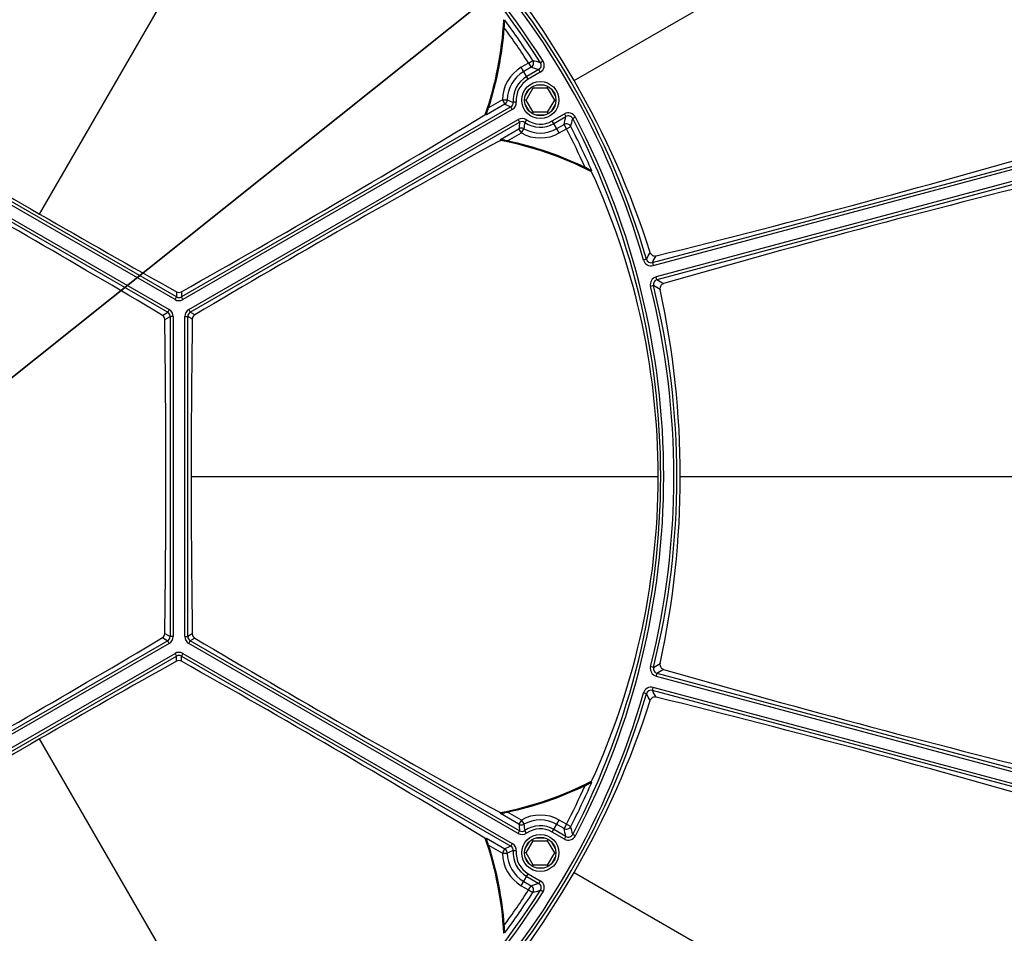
# Model space of a CAD drawing. Header units: millimetres. Extents: x 0 to 420, y 0 to 297.
# Tile 252 of 256: x 366 to 387, y 209 to 228. Entities that reach past the tile are written whole.
import ezdxf

# ---------------------------------------------------------------- set-up
doc = ezdxf.new("R2010")
doc.units = ezdxf.units.MM
doc.header["$LTSCALE"] = 23.1
doc.layers.get('0').update_dxf_attribs({"linetype": 'CONTINUOUS'})
doc.layers.add('COURBES', color=7, linetype='CONTINUOUS')
doc.layers.add('DIM_PILOTEES', color=7, linetype='CONTINUOUS')
doc.styles.get("Standard").update_dxf_attribs({"font": 'txt', "width": 0.7})
doc.styles.add('TEXTSTYLE_4', font='txt')
doc.dimstyles.new('DIMSTYLE_6', dxfattribs={"dimtxt": 2.5, "dimasz": 3.5, "dimexe": 2, "dimexo": 0, "dimtad": 1, "dimlfac": 5, "dimdsep": 46, "dimtxsty": 'Standard', "dimblk": '_FILLED', "dimblk1": '_FILLED', "dimblk2": '_FILLED', "dimcen": 0.09, "dimazin": 2, "dimtp": 0.8, "dimtm": 0.8, "dimtfac": 1, "dimtofl": 0, "dimtmove": 0, "dimatfit": 3, "dimldrblk": '_FILLED', "dimfxl": 0, "dimtolj": 1, "dimarcsym": 0})
doc.dimstyles.new('DIMSTYLE_7', dxfattribs={"dimtxt": 2.5, "dimasz": 3.5, "dimexe": 2, "dimexo": 0, "dimtad": 1, "dimlfac": 5, "dimdsep": 46, "dimtxsty": 'Standard', "dimblk": '_FILLED', "dimblk1": '_FILLED', "dimblk2": '_FILLED', "dimcen": 0.09, "dimazin": 2, "dimtp": 0.5, "dimtm": 0.5, "dimtfac": 1, "dimtmove": 0, "dimatfit": 2, "dimldrblk": '_FILLED', "dimfxl": 0, "dimtolj": 1, "dimarcsym": 0})

# ---------------------------------------------------------------- blocks, each defined once
blk = doc.blocks.new('_FILLED')
at = {"color": 0, "linetype": 'ByBlock'}
blk.add_solid([(0, 0), (-1, 0.1429), (-1, -0.1429)], dxfattribs=at)
blk = doc.blocks.new('*D11')
at = {"layer": 'DIM_PILOTEES', "color": 2, "linetype": 'Continuous'}
for p, q in [((321.931, 202.543), (321.931, 257.134)), ((405.531, 202.543), (405.531, 257.134)), ((321.931, 255.134), (363.731, 255.134)), ((405.531, 255.134), (363.731, 255.134))]:
    blk.add_line(p, q, dxfattribs=at)
at = {"layer": 'DIM_PILOTEES', "color": 2, "linetype": 'Continuous', "xscale": 3.5, "yscale": 3.5, "zscale": 3.5, "rotation": 180}
blk.add_blockref('_FILLED', (321.931, 255.134), dxfattribs=at)
at = {"layer": 'DIM_PILOTEES', "color": 2, "linetype": 'Continuous', "xscale": 3.5, "yscale": 3.5, "zscale": 3.5}
blk.add_blockref('_FILLED', (405.531, 255.134), dxfattribs=at)
at = {"layer": 'DIM_PILOTEES', "color": 2, "linetype": 'Continuous', "insert": (363.731, 258.259), "char_height": 2.5, "width": 8.03571, "attachment_point": 2, "line_spacing_factor": 0.9}
blk.add_mtext('{\\ftxt;\\W0.0001;\\H0.0001;\\~}{\\ftxt;\\W2.1428571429;\\H2.5; }{\\ftxt;\\W0.0001;\\H0.0001;\\~}', dxfattribs=at)
blk = doc.blocks.new('*D12')
at = {"layer": 'DIM_PILOTEES', "color": 2, "linetype": 'Continuous'}
for p, q in [((363.731, 218.743), (400.658, 248.238)), ((385.914, 236.461), (363.731, 218.743)), ((341.548, 201.025), (363.731, 218.743))]:
    blk.add_line(p, q, dxfattribs=at)
at = {"layer": 'DIM_PILOTEES', "color": 2, "linetype": 'Continuous', "xscale": 3.5, "yscale": 3.5, "zscale": 3.5}
for p, rotation in [((385.914, 236.461), 38.6153868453), ((341.548, 201.025), 218.6153868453)]:
    blk.add_blockref('_FILLED', p, dxfattribs=dict(at, rotation=rotation))
at = {"layer": 'DIM_PILOTEES', "color": 2, "linetype": 'Continuous', "insert": (388.987, 242.915), "char_height": 2.5, "width": 18.66071, "attachment_point": 1, "rotation": 38.6154, "line_spacing_factor": 0.9, "style": 'TEXTSTYLE_4'}
blk.add_mtext('{\\ftxt;\\W0.0001;\\H0.0001;\\~}{\\ftxt;\\W1.3333333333;\\H2.5; }{\\ftxt;\\W0.0001;\\H0.0001;\\~}{\\ftxt;\\W0.0001;\\H0.0001;\\~}{\\ftxt;\\W3.6428571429;\\H2.5; }{\\ftxt;\\W0.0001;\\H0.0001;\\~}', dxfattribs=at)

msp = doc.modelspace()

# ---------------------------------------------------------------- linework, layer by layer
at = {"color": 7, "linetype": 'Continuous'}
for p, q in [((366.8307, 224.1123), (371.6012, 232.375)), ((377.7601, 226.8431), (382.0907, 229.3434)), ((376.3279, 228.0712), (376.3334, 228.0728)), ((376.3334, 228.0728), (376.3445, 228.0762)), ((376.829, 227.2001), (376.6804, 227.1143)), ((376.8214, 226.8701), (376.6804, 227.1143)), ((376.8789, 227.1136), (376.7304, 227.0278)), ((376.829, 227.2001), (376.9129, 227.2543)), ((376.829, 227.2001), (376.8789, 227.1136)), ((377.1243, 227.2396), (377.0721, 227.2064)), ((377.0377, 227.0663), (376.7905, 226.9237)), ((377.0686, 227.0128), (376.8214, 226.8701)), ((377.0686, 227.0128), (377.0377, 227.0663)), ((376.7791, 226.4434), (376.9234, 226.6934)), ((376.9234, 226.6934), (376.9078, 226.7205)), ((376.9234, 226.6934), (377.2121, 226.6934)), ((376.99, 226.7534), (377.1455, 226.7534)), ((377.2121, 226.6934), (377.2278, 226.7205)), ((377.2121, 226.6934), (377.3565, 226.4434)), ((376.7604, 226.5311), (376.8382, 226.6657)), ((377.2974, 226.6657), (377.3751, 226.5311)), ((376.4653, 226.3046), (369.731, 222.4165)), ((376.343, 226.3589), (375.9662, 226.1414)), ((376.293, 226.4455), (376.0102, 226.2822)), ((376.293, 226.4455), (376.393, 226.4452)), ((376.293, 226.4455), (376.343, 226.3589)), ((376.4963, 226.251), (376.4653, 226.3046)), ((376.5767, 226.4041), (376.515, 226.3992)), ((376.7791, 226.4434), (376.7478, 226.4434)), ((376.8382, 226.2211), (376.7604, 226.3557)), ((376.9234, 226.1934), (376.7791, 226.4434)), ((377.3565, 226.4434), (377.2121, 226.1934)), ((377.3751, 226.3557), (377.2974, 226.2211)), ((377.3565, 226.4434), (377.3878, 226.4434)), ((376.4963, 226.251), (369.7619, 222.3629)), ((375.9351, 226.1422), (375.9529, 226.1524)), ((375.9662, 226.1414), (375.9529, 226.1524)), ((376.9234, 226.1934), (376.9078, 226.1663)), ((377.2121, 226.1934), (376.9234, 226.1934)), ((377.1455, 226.1334), (376.99, 226.1334)), ((377.2121, 226.1934), (377.2278, 226.1663)), ((377.3141, 226.0167), (377.5613, 226.1594)), ((377.3451, 225.9631), (377.5922, 226.1058)), ((377.5613, 226.1594), (377.5922, 226.1058)), ((377.7856, 226.0943), (377.7307, 226.0656)), ((369.8811, 222.1566), (376.6154, 226.0447)), ((369.912, 222.103), (376.6464, 225.9911)), ((376.6154, 226.0447), (376.6464, 225.9911)), ((376.7882, 226.0378), (376.7531, 225.9868)), ((377.4552, 225.7725), (377.3141, 226.0167)), ((377.4052, 225.859), (377.5537, 225.9448)), ((377.6037, 225.8582), (377.5537, 225.9448)), ((377.6037, 225.8582), (377.6927, 225.9038)), ((369.631, 222.4165), (363.962, 225.6895)), ((376.2555, 225.6404), (376.6323, 225.858)), ((376.3994, 225.6081), (376.6822, 225.7714)), ((376.6822, 225.7714), (376.6323, 225.858)), ((376.6822, 225.7714), (376.732, 225.8581)), ((377.4552, 225.7725), (377.6037, 225.8582)), ((379.3597, 223.1185), (389.3899, 225.8061)), ((379.3757, 223.0588), (389.4059, 225.7463)), ((369.6001, 222.3629), (363.9311, 225.6359)), ((376.2406, 225.6131), (376.2583, 225.6233)), ((376.2583, 225.6233), (376.2555, 225.6404)), ((389.4676, 225.5161), (379.4374, 222.8286)), ((363.781, 225.376), (369.45, 222.103)), ((363.8119, 225.4296), (369.4809, 222.1566)), ((389.4836, 225.4564), (379.4534, 222.7688)), ((378.1201, 225.0006), (378.1076, 224.9888)), ((379.2378, 223.1875), (379.1783, 223.1705)), ((379.3597, 223.1185), (379.3757, 223.0588)), ((379.3823, 222.6481), (379.3223, 222.6331)), ((379.4534, 222.7688), (379.4374, 222.8286)), ((369.631, 222.5226), (369.631, 222.4165)), ((369.731, 222.5227), (369.731, 222.4165)), ((369.6001, 222.3629), (369.631, 222.4165)), ((369.7619, 222.3629), (369.731, 222.4165)), ((369.3412, 222.0402), (369.45, 222.103)), ((369.4809, 222.1566), (369.45, 222.103)), ((369.8811, 222.1566), (369.912, 222.103)), ((370.004, 222.0499), (369.912, 222.103)), ((369.3912, 221.9536), (369.5, 222.0164)), ((369.5, 222.0164), (369.5, 215.4704)), ((369.5618, 222.0164), (369.5, 222.0164)), ((369.5618, 222.0164), (369.5618, 215.4704)), ((369.8001, 215.4704), (369.8001, 222.0164)), ((369.8001, 222.0164), (369.862, 222.0164)), ((369.862, 215.4704), (369.862, 222.0164)), ((369.9538, 221.9634), (369.862, 222.0164)), ((369.9305, 218.7434), (379.4714, 218.7434)), ((379.9305, 218.7434), (390.3661, 218.7434)), ((369.3412, 215.4466), (369.45, 215.3838)), ((369.3912, 215.5332), (369.5, 215.4704)), ((369.5618, 215.4704), (369.5, 215.4704)), ((369.8001, 215.4704), (369.862, 215.4704)), ((369.9538, 215.5234), (369.862, 215.4704)), ((370.004, 215.4369), (369.912, 215.3838)), ((369.45, 215.3838), (363.781, 212.1108)), ((369.4809, 215.3302), (363.8119, 212.0572)), ((369.4809, 215.3302), (369.45, 215.3838)), ((369.8811, 215.3302), (369.912, 215.3838)), ((376.6154, 211.4422), (369.8811, 215.3302)), ((376.6464, 211.4957), (369.912, 215.3838)), ((363.9311, 211.8509), (369.6001, 215.1239)), ((363.962, 211.7973), (369.631, 215.0703)), ((369.6001, 215.1239), (369.631, 215.0703)), ((369.631, 214.9642), (369.631, 215.0703)), ((369.7619, 215.1239), (369.731, 215.0703)), ((369.731, 214.9641), (369.731, 215.0703)), ((369.731, 215.0703), (376.4653, 211.1822)), ((369.7619, 215.1239), (376.4963, 211.2358)), ((379.3823, 214.8387), (379.3223, 214.8537)), ((379.4534, 214.718), (379.4374, 214.6582)), ((379.4374, 214.6582), (389.4676, 211.9707)), ((379.4534, 214.718), (389.4836, 212.0304)), ((379.3597, 214.3683), (379.3757, 214.428)), ((389.4059, 211.7405), (379.3757, 214.428)), ((379.2378, 214.2993), (379.1783, 214.3163)), ((389.3899, 211.6807), (379.3597, 214.3683)), ((371.6012, 205.1118), (366.8307, 213.3745)), ((378.1076, 212.498), (378.1201, 212.4862)), ((376.2406, 211.8737), (376.2583, 211.8635)), ((376.2555, 211.8464), (376.2583, 211.8635)), ((376.6323, 211.6288), (376.2555, 211.8464)), ((376.6822, 211.7154), (376.3994, 211.8787)), ((376.6822, 211.7154), (376.6323, 211.6288)), ((376.6822, 211.7154), (376.732, 211.6287)), ((377.3141, 211.4701), (377.4552, 211.7143)), ((377.5537, 211.542), (377.4052, 211.6278)), ((377.6037, 211.6286), (377.4552, 211.7143)), ((377.6037, 211.6286), (377.5537, 211.542)), ((377.6037, 211.6286), (377.6927, 211.583)), ((376.6154, 211.4422), (376.6464, 211.4957)), ((376.7882, 211.449), (376.7531, 211.5)), ((377.5613, 211.3274), (377.3141, 211.4701)), ((377.5922, 211.381), (377.3451, 211.5237)), ((377.5613, 211.3274), (377.5922, 211.381)), ((377.7856, 211.3925), (377.7307, 211.4212)), ((375.9351, 211.3446), (375.9529, 211.3344)), ((375.9529, 211.3344), (375.9662, 211.3454)), ((375.9662, 211.3454), (376.343, 211.1279)), ((376.0102, 211.2046), (376.293, 211.0413)), ((376.4963, 211.2358), (376.4653, 211.1822)), ((376.7604, 211.1311), (376.8382, 211.2657)), ((376.7791, 211.0434), (376.9234, 211.2934)), ((376.9234, 211.2934), (376.9078, 211.3205)), ((376.9234, 211.2934), (377.2121, 211.2934)), ((376.99, 211.3534), (377.1455, 211.3534)), ((377.2121, 211.2934), (377.2278, 211.3205)), ((377.2121, 211.2934), (377.3565, 211.0434)), ((377.2974, 211.2657), (377.3751, 211.1311)), ((376.293, 211.0413), (376.343, 211.1279)), ((376.293, 211.0413), (376.393, 211.0416)), ((376.5767, 211.0827), (376.515, 211.0877)), ((376.7791, 211.0434), (376.7478, 211.0434)), ((376.9234, 210.7934), (376.7791, 211.0434)), ((377.3565, 211.0434), (377.2121, 210.7934)), ((377.3565, 211.0434), (377.3878, 211.0434)), ((376.8382, 210.8211), (376.7604, 210.9557)), ((376.9234, 210.7934), (376.9078, 210.7663)), ((377.2121, 210.7934), (376.9234, 210.7934)), ((377.2121, 210.7934), (377.2278, 210.7663)), ((377.3751, 210.9557), (377.2974, 210.8211)), ((376.6804, 210.3725), (376.8214, 210.6167)), ((376.8214, 210.6167), (377.0686, 210.474)), ((377.1455, 210.7334), (376.99, 210.7334)), ((377.7601, 210.6437), (382.0907, 208.1434)), ((376.6804, 210.3725), (376.829, 210.2867)), ((376.7304, 210.459), (376.8789, 210.3732)), ((376.7905, 210.5631), (377.0377, 210.4205)), ((376.829, 210.2867), (376.8789, 210.3732)), ((377.0686, 210.474), (377.0377, 210.4205)), ((376.829, 210.2867), (376.9129, 210.2325)), ((377.1243, 210.2472), (377.0721, 210.2804)), ((376.3445, 209.4106), (376.3279, 209.4156))]:
    msp.add_line(p, q, dxfattribs=at)
for centre, radius in [((377.0678, 226.4434), 0.38), ((377.0678, 226.4434), 0.32), ((377.0678, 211.0434), 0.38), ((377.0678, 211.0434), 0.32)]:
    msp.add_circle(centre, radius, dxfattribs=at)
for centre, radius, start, end in [((363.731, 218.7434), 15.799, 32.3894, 88.97443), ((363.731, 218.7434), 15.8608, 32.3894, 88.97443), ((363.731, 218.7434), 16.0692, 15.99195, 44.00805), ((363.731, 218.7434), 16.131, 15.99195, 44.00805), ((362.2291, 217.8763), 17.9337, 17.68467, 42.31533), ((369.331, 228.4429), 7, 340.83144, 357.0514), ((363.731, 218.7434), 15.6745, 36.51923, 36.59638), ((369.331, 228.4429), 7.0068, 340.92001, 356.95912), ((369.331, 228.4429), 7.02, 342.07401, 355.76503), ((363.731, 218.7434), 15.5908, 32.84833, 36.07742), ((363.731, 218.7434), 15.6908, 32.84833, 36.49791), ((377.0678, 226.4434), 0.7747, 120, 179.84416), ((376.8288, 227.2002), 0.1001, 300.0777, 32.76432), ((366.2443, 191.0846), 37.5657, 73.30245, 73.55501), ((366.0803, 190.9768), 37.8604, 73.1226, 73.37408), ((376.9878, 227.1529), 0.0998, 299.93958, 32.46496), ((376.9877, 227.1529), 0.1618, 299.99402, 32.4023), ((377.0678, 226.4434), 0.6748, 120, 179.84416), ((377.0678, 226.4434), 0.5545, 120, 184.57677), ((377.0678, 226.4434), 0.4927, 120, 184.57677), ((376.2929, 226.4456), 0.1001, 300.04447, 359.81122), ((378.0406, 230.0165), 4.0323, 245.10297, 247.00486), ((377.4191, 228.9775), 2.7322, 247.94188, 250.67744), ((376.4155, 226.3911), 0.0999, 299.96123, 4.60226), ((376.4154, 226.3912), 0.1618, 299.99464, 4.57794), ((262.3835, 413.6546), 219.2142, 299.320338, 301.197759), ((376.6964, 225.9046), 0.1618, 55.41042, 120.017), ((341.0345, 234.7494), 37.5657, 346.44499, 346.69755), ((377.6422, 226.0193), 0.1618, 27.59101, 120.01267), ((377.6422, 226.0194), 0.0998, 27.52837, 120.06709), ((340.859, 234.6612), 37.8604, 346.62592, 346.8774), ((363.731, 218.7434), 15.799, 332.3894, 27.6106), ((363.731, 218.7434), 15.8608, 332.3894, 27.6106), ((380.6488, 225.4993), 4.0325, 172.9952, 174.89697), ((376.6822, 225.7713), 0.1001, 60.18878, 119.95553), ((376.6964, 225.9046), 0.0998, 55.38609, 120.05043), ((379.438, 225.4806), 2.7323, 169.32259, 172.05809), ((377.0678, 226.4434), 0.5545, 235.42323, 300), ((377.0678, 226.4434), 0.4927, 235.42323, 300), ((377.6037, 225.858), 0.1001, 27.23568, 119.9223), ((363.731, 218.7434), 15.6908, 23.50209, 27.15167), ((477.3428, 415.5249), 221.0243, 239.165256, 240.834744), ((377.0678, 226.4434), 0.7747, 240.15584, 300), ((377.0678, 226.4434), 0.6748, 240.15584, 300), ((363.731, 218.7434), 15.5908, 23.92258, 27.15167), ((480.148, 36.5067), 215.7729, 118.787268, 120.694634), ((374.931, 218.7434), 7, 62.9486, 79.16856), ((374.931, 218.7434), 7.0068, 63.04088, 79.07999), ((374.931, 218.7434), 7.02, 64.23497, 77.92599), ((326.9023, 435.2885), 218.4436, 283.915877, 286.23343), ((257.5339, 34.8047), 218.0779, 59.15655, 60.84345), ((363.731, 218.7434), 15.6745, 23.40362, 23.48077), ((440.109, 12.7955), 218.4436, 103.76657, 106.084123), ((339.1737, 246.0219), 46.1144, 330.31922, 330.51439), ((338.8443, 246.0447), 46.5522, 330.49614, 330.69072), ((379.3338, 223.215), 0.1618, 195.98112, 285.01083), ((379.3338, 223.2149), 0.0998, 195.93291, 285.05904), ((379.4793, 222.6723), 0.1618, 104.98917, 194.01888), ((379.4792, 222.6723), 0.0998, 104.94096, 194.06709), ((356.103, 182.8409), 46.1144, 59.48561, 59.68078), ((363.731, 218.7434), 16.131, 345.99195, 14.00805), ((355.8291, 182.6564), 46.5522, 59.30928, 59.50386), ((363.731, 218.7434), 16.0692, 345.99195, 14.00805), ((361.9967, 218.7434), 17.9337, 347.68467, 12.31533), ((369.681, 222.5031), 0.1618, 239.99811, 300.00189), ((369.681, 222.503), 0.0999, 239.97483, 300.02517), ((369.4001, 222.0164), 0.0999, 359.97483, 60.02517), ((369.4, 222.0164), 0.1618, 359.99811, 60.00189), ((369.962, 222.0164), 0.1618, 119.99811, 180.00189), ((369.9619, 222.0164), 0.0999, 119.97483, 180.02517), ((153.8566, 218.7666), 215.5581, 359.993839, 0.847148), ((590.9546, 218.7434), 221.0243, 179.165256, 180.834744), ((151.4945, 218.7376), 217.9202, 359.157477, 0.001537), ((257.5339, 402.6821), 218.0779, 299.15655, 300.84345), ((369.4001, 215.4704), 0.0999, 299.97483, 0.02517), ((369.4, 215.4704), 0.1618, 299.99811, 0.00189), ((369.962, 215.4704), 0.1618, 179.99811, 240.00189), ((369.9619, 215.4704), 0.0999, 179.97483, 240.02517), ((481.8553, 403.9685), 219.2142, 239.320338, 241.197759), ((369.681, 214.9837), 0.1618, 59.99811, 120.00189), ((369.681, 214.9838), 0.0999, 59.97483, 120.02517), ((477.3428, 21.9619), 221.0243, 119.165256, 120.834744), ((264.1179, 26.805), 215.7729, 58.787268, 60.694634), ((379.4793, 214.8145), 0.1618, 165.98112, 255.01083), ((379.4792, 214.8145), 0.0998, 165.93291, 255.05904), ((356.103, 254.6459), 46.1144, 300.31922, 300.51439), ((355.8291, 254.8304), 46.5522, 300.49614, 300.69072), ((440.109, 424.6913), 218.4436, 253.915877, 256.23343), ((379.3338, 214.2718), 0.1618, 74.98917, 164.01888), ((363.731, 218.7434), 16.0692, 315.99195, 344.00805), ((363.731, 218.7434), 16.131, 315.99195, 344.00805), ((379.3338, 214.2719), 0.0998, 74.94096, 164.06709), ((339.1737, 191.4649), 46.1144, 29.48561, 29.68078), ((338.8443, 191.4421), 46.5522, 29.30928, 29.50386), ((326.9023, 2.1983), 218.4436, 73.76657, 76.084123), ((362.2291, 219.6105), 17.9337, 317.68467, 342.31533), ((374.931, 218.7434), 7, 280.83144, 297.0514), ((374.931, 218.7434), 7.0068, 280.92001, 296.95912), ((374.931, 218.7434), 7.02, 282.07401, 295.76503), ((363.731, 218.7434), 15.5908, 332.84833, 336.07742), ((363.731, 218.7434), 15.6908, 332.84833, 336.49791), ((363.731, 218.7434), 15.6745, 336.51923, 336.59638), ((377.0678, 211.0434), 0.7747, 60, 119.84416), ((376.6822, 211.7155), 0.1001, 240.04447, 299.81122), ((380.6485, 211.9875), 4.0322, 185.10295, 187.00487), ((377.0678, 211.0434), 0.6748, 60, 119.84416), ((379.438, 212.0062), 2.7322, 187.94188, 190.67744), ((377.0678, 211.0434), 0.5545, 60, 124.57677), ((377.6037, 211.6288), 0.1001, 240.0777, 332.76432), ((340.859, 202.8256), 37.8604, 13.1226, 13.37408), ((376.6964, 211.5823), 0.1618, 239.99464, 304.57794), ((376.6964, 211.5822), 0.0999, 239.96123, 304.60225), ((377.0678, 211.0434), 0.4927, 60, 124.57677), ((341.0344, 202.7374), 37.5657, 13.30245, 13.55501), ((377.6422, 211.4675), 0.1618, 239.99402, 332.4023), ((377.6422, 211.4674), 0.0998, 239.93958, 332.46496), ((369.331, 209.0439), 7, 2.9486, 19.16856), ((369.331, 209.0439), 7.0068, 3.04088, 19.07999), ((369.331, 209.0439), 7.02, 4.23497, 17.92599), ((378.0407, 207.47), 4.0326, 112.99522, 114.89695), ((376.4155, 211.0957), 0.0998, 355.38609, 60.05043), ((376.4154, 211.0957), 0.1618, 355.41042, 60.017), ((377.0678, 211.0434), 0.7747, 180.15584, 240), ((376.2929, 211.0412), 0.1001, 0.18878, 59.95553), ((377.4191, 208.5093), 2.7323, 109.3226, 112.05808), ((377.0678, 211.0434), 0.6748, 180.15584, 240), ((377.0678, 211.0434), 0.5545, 175.42323, 240), ((377.0678, 211.0434), 0.4927, 175.42323, 240), ((366.2443, 246.4022), 37.5657, 286.44499, 286.69755), ((376.8288, 210.2866), 0.1001, 327.23568, 59.9223), ((376.9878, 210.334), 0.0998, 327.52837, 60.06709), ((376.9877, 210.3339), 0.1618, 327.59101, 60.01267), ((363.731, 218.7434), 15.799, 271.02557, 327.6106), ((363.731, 218.7434), 15.8608, 271.02557, 327.6106), ((363.731, 218.7434), 15.5908, 323.92258, 327.15167), ((363.731, 218.7434), 15.6908, 323.50209, 327.15167), ((366.0803, 246.51), 37.8604, 286.62592, 286.8774), ((363.731, 218.7434), 15.6745, 323.40362, 323.48077)]:
    msp.add_arc(centre, radius, start, end, dxfattribs=at)
for points, knots in [([(376.3318, 227.9245), (376.333, 227.9408), (376.3348, 227.965), (376.3372, 227.9968), (376.3388, 228.0192), (376.3405, 228.0396), (376.3417, 228.055), (376.3428, 228.0651), (376.3432, 228.0708), (376.3441, 228.0738), (376.344, 228.076), (376.3445, 228.0762)], [0, 0, 0, 0, 0.32224, 0.478418, 0.6276072, 0.7650576, 0.8826955, 0.9300814, 0.9669545, 0.9908162, 1, 1, 1, 1]), ([(375.9662, 226.1414), (375.9659, 226.1417), (375.9667, 226.1436), (375.967, 226.1465), (375.9687, 226.1517), (375.9713, 226.161), (375.9758, 226.1751), (375.9817, 226.194), (375.9884, 226.2148), (375.998, 226.2444), (376.0053, 226.267), (376.0102, 226.2822)], [0, 0, 0, 0, 0.0089425, 0.0320747, 0.06797, 0.1143856, 0.2306451, 0.3677028, 0.5173538, 0.6746099, 1, 1, 1, 1]), ([(376.3994, 225.6081), (376.3837, 225.6115), (376.3605, 225.6164), (376.3301, 225.6229), (376.3088, 225.6275), (376.2894, 225.6318), (376.275, 225.635), (376.2656, 225.6374), (376.2603, 225.6385), (376.2576, 225.6397), (376.2555, 225.64), (376.2555, 225.6404)], [0, 0, 0, 0, 0.3253893, 0.4826451, 0.6322955, 0.7693528, 0.8856125, 0.9320288, 0.9679248, 0.9910572, 1, 1, 1, 1]), ([(378.1201, 225.0006), (378.1198, 225.0003), (378.1179, 225.0014), (378.1149, 225.0022), (378.1097, 225.0047), (378.1004, 225.0088), (378.0865, 225.0154), (378.068, 225.0242), (378.0477, 225.034), (378.019, 225.0478), (377.9972, 225.0584), (377.9825, 225.0655)], [0, 0, 0, 0, 0.0091838, 0.0330455, 0.0699187, 0.1173046, 0.2349424, 0.3723929, 0.521582, 0.67776, 1, 1, 1, 1]), ([(378.116, 224.9694), (378.5393, 224.0446), (379.2307, 222.0051), (379.5976, 218.7434), (379.2307, 215.4817), (378.5393, 213.4422), (378.116, 212.5174)], [0, 0, 0, 0, 0.2380623, 0.5, 0.7619377, 1, 1, 1, 1]), ([(379.3153, 223.3241), (379.3227, 223.3009), (379.3574, 223.2579), (379.4125, 223.2501), (379.4373, 223.2562)], [0, 0, 0, 0, 0.4884785, 1, 1, 1, 1]), ([(379.5895, 222.6883), (379.565, 222.6812), (379.5211, 222.6469), (379.5126, 222.5924), (379.5178, 222.5685)], [0, 0, 0, 0, 0.5115281, 1, 1, 1, 1]), ([(369.631, 222.5226), (369.6459, 222.5142), (369.6808, 222.5051), (369.7158, 222.5142), (369.731, 222.5227)], [0, 0, 0, 0, 0.4951776, 1, 1, 1, 1]), ([(369.3912, 221.9536), (369.3909, 221.9708), (369.3813, 222.0056), (369.356, 222.0313), (369.3412, 222.0402)], [0, 0, 0, 0, 0.5000308, 1, 1, 1, 1]), ([(370.004, 222.0499), (369.989, 222.041), (369.9636, 222.0153), (369.9541, 221.9804), (369.9538, 221.9634)], [0, 0, 0, 0, 0.5047974, 1, 1, 1, 1]), ([(369.3412, 215.4466), (369.356, 215.4555), (369.3813, 215.4812), (369.3909, 215.516), (369.3912, 215.5332)], [0, 0, 0, 0, 0.5000308, 1, 1, 1, 1]), ([(369.9538, 215.5234), (369.9541, 215.5064), (369.9636, 215.4715), (369.989, 215.4458), (370.004, 215.4369)], [0, 0, 0, 0, 0.4951772, 1, 1, 1, 1]), ([(369.731, 214.9641), (369.7158, 214.9726), (369.6808, 214.9817), (369.6459, 214.9726), (369.631, 214.9642)], [0, 0, 0, 0, 0.5047974, 1, 1, 1, 1]), ([(379.5178, 214.9183), (379.5126, 214.8944), (379.5211, 214.8399), (379.565, 214.8056), (379.5895, 214.7985)], [0, 0, 0, 0, 0.4884785, 1, 1, 1, 1]), ([(379.4373, 214.2306), (379.4125, 214.2367), (379.3574, 214.2289), (379.3227, 214.1859), (379.3153, 214.1627)], [0, 0, 0, 0, 0.5115281, 1, 1, 1, 1]), ([(377.9825, 212.4213), (377.9972, 212.4284), (378.019, 212.439), (378.0477, 212.4528), (378.068, 212.4626), (378.0865, 212.4714), (378.1004, 212.478), (378.1097, 212.4821), (378.1149, 212.4846), (378.1179, 212.4854), (378.1198, 212.4865), (378.1201, 212.4862)], [0, 0, 0, 0, 0.32224, 0.478418, 0.6276072, 0.7650576, 0.8826955, 0.9300814, 0.9669545, 0.9908162, 1, 1, 1, 1]), ([(376.2555, 211.8464), (376.2555, 211.8468), (376.2576, 211.8471), (376.2603, 211.8483), (376.2656, 211.8494), (376.275, 211.8518), (376.2894, 211.855), (376.3088, 211.8593), (376.3301, 211.8639), (376.3605, 211.8704), (376.3837, 211.8753), (376.3994, 211.8787)], [0, 0, 0, 0, 0.0089425, 0.0320747, 0.06797, 0.1143856, 0.2306451, 0.3677028, 0.5173538, 0.6746099, 1, 1, 1, 1]), ([(376.0102, 211.2046), (376.0053, 211.2198), (375.998, 211.2424), (375.9884, 211.272), (375.9817, 211.2928), (375.9758, 211.3117), (375.9713, 211.3258), (375.9687, 211.3351), (375.967, 211.3403), (375.9667, 211.3432), (375.9659, 211.3451), (375.9662, 211.3454)], [0, 0, 0, 0, 0.3253893, 0.4826451, 0.6322955, 0.7693528, 0.8856125, 0.9320288, 0.9679248, 0.9910572, 1, 1, 1, 1]), ([(376.3445, 209.4106), (376.344, 209.4108), (376.3441, 209.413), (376.3432, 209.416), (376.3428, 209.4217), (376.3417, 209.4318), (376.3405, 209.4472), (376.3388, 209.4676), (376.3372, 209.49), (376.3348, 209.5218), (376.333, 209.546), (376.3318, 209.5623)], [0, 0, 0, 0, 0.0091838, 0.0330455, 0.0699187, 0.1173046, 0.2349424, 0.3723929, 0.521582, 0.67776, 1, 1, 1, 1])]:
    msp.add_open_spline(points, degree=3, knots=knots, dxfattribs=at)
at = {"layer": 'COURBES', "color": 4, "linetype": 'Continuous'}
for centre, start, end in [((369.331, 228.4429), 340.85485, 357.02701), ((374.931, 218.7434), 280.85485, 297.02701)]:
    msp.add_arc(centre, 7, start, end, dxfattribs=at)

# ---------------------------------------------------------------- dimensions: what is measured, and where the dimension line sits
at = {"layer": 'DIM_PILOTEES', "color": 2, "linetype": 'Continuous'}
dim = msp.add_linear_dim(base=(405.531, 255.1343), p1=(321.931, 202.5434), p2=(405.531, 202.5434), text='{\\ftxt;\\W0.0001;\\H0.0001;\\~}{\\ftxt;\\W2.1428571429;\\H2.5; }{\\ftxt;\\W0.0001;\\H0.0001;\\~}', dimstyle='DIMSTYLE_6', dxfattribs=at)
dim.commit()
dim.dimension.update_dxf_attribs({"geometry": '*D11', "text_midpoint": (363.3739, 255.1343), "dimtype": 160})
dim = msp.add_diameter_dim_2p(p1=(385.9137, 236.4614), p2=(341.5483, 201.0254), text='{\\ftxt;\\W0.0001;\\H0.0001;\\~}{\\ftxt;\\W1.3333333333;\\H2.5; }{\\ftxt;\\W0.0001;\\H0.0001;\\~}{\\ftxt;\\W0.0001;\\H0.0001;\\~}{\\ftxt;\\W3.6428571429;\\H2.5; }{\\ftxt;\\W0.0001;\\H0.0001;\\~}', dimstyle='DIMSTYLE_7', override={"dimpost": '<>'}, dxfattribs=at)
dim.commit()
dim.dimension.update_dxf_attribs({"geometry": '*D12', "text_midpoint": (393.1516, 243.0424), "dimtype": 163})

doc.saveas('drawing.dxf')
